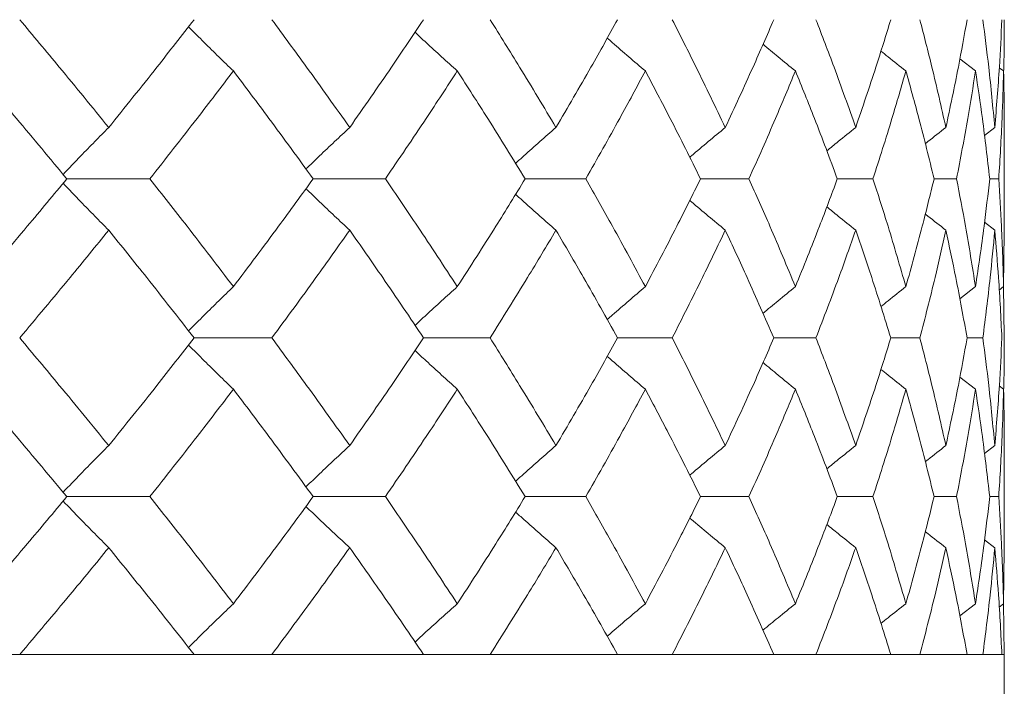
# Model space of a CAD drawing. Header units: inches. Extents: x -4 to 22.9, y -7.2 to 15.7.
# Tile 93 of 127: x 13.75 to 14.128, y 2.5 to 2.756. Entities that reach past the tile are written whole.
import ezdxf

# ---------------------------------------------------------------- set-up
doc = ezdxf.new("R2010")
doc.units = ezdxf.units.IN
doc.header["$MEASUREMENT"] = 0

msp = doc.modelspace()

# ---------------------------------------------------------------- linework, layer by layer
at = {"color": 7, "linetype": 'Continuous', "lineweight": 15}
for p, q in [((14.11733, 2.73604), (14.11132, 2.74072)), ((14.12811, 2.73604), (14.12646, 2.73731)), ((14.12472, 2.71434), (14.12075, 2.71126)), ((14.12834, 2.67402), (14.12834, 2.71522)), ((13.76843, 2.69462), (13.80032, 2.69462)), ((13.86301, 2.69462), (13.89075, 2.69462)), ((13.94441, 2.69462), (13.96771, 2.69462)), ((14.01175, 2.69462), (14.03034, 2.69462)), ((14.06427, 2.69462), (14.07796, 2.69462)), ((14.10142, 2.69462), (14.11005, 2.69462)), ((14.12278, 2.69462), (14.12625, 2.69462)), ((14.12472, 2.6749), (14.12079, 2.67795)), ((14.12811, 2.6532), (14.12831, 2.67402)), ((14.11733, 2.6532), (14.11128, 2.64849)), ((14.12811, 2.6532), (14.12642, 2.6519)), ((14.12834, 2.6335), (14.12811, 2.65367)), ((13.81731, 2.6335), (13.84716, 2.6335)), ((13.90542, 2.6335), (13.93097, 2.6335)), ((13.97989, 2.6335), (14.00086, 2.6335)), ((14.0399, 2.6335), (14.05606, 2.6335)), ((14.0848, 2.6335), (14.09597, 2.6335)), ((14.11409, 2.6335), (14.12015, 2.6335)), ((14.11733, 2.61381), (14.11132, 2.61849)), ((14.12811, 2.61381), (14.12646, 2.61508)), ((14.12472, 2.59217), (14.12075, 2.5891)), ((14.12834, 2.55208), (14.12834, 2.59305)), ((13.76843, 2.57254), (13.80032, 2.57254)), ((13.86301, 2.57254), (13.89075, 2.57254)), ((13.94441, 2.57254), (13.96771, 2.57254)), ((14.01175, 2.57254), (14.03034, 2.57254)), ((14.06427, 2.57254), (14.07796, 2.57254)), ((14.10142, 2.57254), (14.11005, 2.57254)), ((14.12278, 2.57254), (14.12625, 2.57254)), ((14.12472, 2.55294), (14.12079, 2.55597)), ((14.12811, 2.53142), (14.12831, 2.55208)), ((14.11733, 2.53142), (14.11128, 2.52676)), ((14.12811, 2.53142), (14.12642, 2.53013)), ((14.12834, 2.51192), (14.12811, 2.5319)), ((11.19234, 2.51192), (14.12834, 2.51192)), ((13.81731, 2.51192), (13.75035, 2.51192)), ((13.90542, 2.51192), (13.84716, 2.51192)), ((13.97989, 2.51192), (13.93097, 2.51192)), ((14.0399, 2.51192), (14.00086, 2.51192)), ((14.0848, 2.51192), (14.05606, 2.51192)), ((14.11409, 2.51192), (14.09597, 2.51192)), ((14.12745, 2.51192), (14.12015, 2.51192)), ((14.12834, 2.33192), (14.12834, 2.51192))]:
    msp.add_line(p, q, dxfattribs=at)
for points, knots in [([(13.78453, 2.71434), (13.77825, 2.72207), (13.76702, 2.73588), (13.75544, 2.74967), (13.75035, 2.75574)], [0, 0, 0, 0, 0.560136, 1, 1, 1, 1]), ([(13.78453, 2.71434), (13.79075, 2.72207), (13.80184, 2.73588), (13.81258, 2.74967), (13.81731, 2.75574)], [0, 0, 0, 0, 0.560136, 1, 1, 1, 1]), ([(13.8324, 2.73604), (13.83053, 2.73785), (13.82679, 2.74146), (13.82104, 2.74711), (13.81718, 2.75098), (13.81517, 2.75301)], [0, 0, 0, 0, 0.323206, 0.646412, 1, 1, 1, 1]), ([(13.87705, 2.71434), (13.87158, 2.72207), (13.86179, 2.73588), (13.85163, 2.74967), (13.84716, 2.75574)], [0, 0, 0, 0, 0.560136, 1, 1, 1, 1]), ([(13.87705, 2.71434), (13.88245, 2.72207), (13.89209, 2.73588), (13.90135, 2.74967), (13.90542, 2.75574)], [0, 0, 0, 0, 0.560136, 1, 1, 1, 1]), ([(13.95624, 2.71434), (13.95163, 2.72207), (13.94341, 2.73588), (13.93477, 2.74967), (13.93097, 2.75574)], [0, 0, 0, 0, 0.560136, 1, 1, 1, 1]), ([(13.95624, 2.71434), (13.96077, 2.72207), (13.96885, 2.73588), (13.97651, 2.74967), (13.97989, 2.75574)], [0, 0, 0, 0, 0.560136, 1, 1, 1, 1]), ([(14.02124, 2.71434), (14.01755, 2.72207), (14.01096, 2.73588), (14.00394, 2.74967), (14.00086, 2.75574)], [0, 0, 0, 0, 0.560136, 1, 1, 1, 1]), ([(14.02124, 2.71434), (14.02484, 2.72207), (14.03126, 2.73588), (14.03726, 2.74967), (14.0399, 2.75574)], [0, 0, 0, 0, 0.560136, 1, 1, 1, 1]), ([(14.07132, 2.71434), (14.06859, 2.72207), (14.06372, 2.73588), (14.0584, 2.74967), (14.05606, 2.75574)], [0, 0, 0, 0, 0.560136, 1, 1, 1, 1]), ([(14.07132, 2.71434), (14.07395, 2.72207), (14.07866, 2.73588), (14.08292, 2.74967), (14.0848, 2.75574)], [0, 0, 0, 0, 0.560136, 1, 1, 1, 1]), ([(14.10594, 2.71434), (14.1042, 2.72207), (14.1011, 2.73588), (14.09754, 2.74967), (14.09597, 2.75574)], [0, 0, 0, 0, 0.560136, 1, 1, 1, 1]), ([(14.10594, 2.71434), (14.10758, 2.72207), (14.11052, 2.73588), (14.113, 2.74967), (14.11409, 2.75574)], [0, 0, 0, 0, 0.560136, 1, 1, 1, 1]), ([(14.12472, 2.71434), (14.12399, 2.72207), (14.12269, 2.73588), (14.12093, 2.74967), (14.12015, 2.75574)], [0, 0, 0, 0, 0.560136, 1, 1, 1, 1]), ([(14.12472, 2.71434), (14.12536, 2.72207), (14.12649, 2.73588), (14.12716, 2.74967), (14.12745, 2.75574)], [0, 0, 0, 0, 0.560136, 1, 1, 1, 1]), ([(14.12811, 2.73536), (14.12814, 2.73609), (14.12836, 2.74288), (14.12835, 2.74967), (14.12834, 2.75574)], [0, 0, 0, 0, 0.10658, 1, 1, 1, 1]), ([(13.91837, 2.73604), (13.91637, 2.73785), (13.91235, 2.74146), (13.90694, 2.74641), (13.90355, 2.74958), (13.90215, 2.75089)], [0, 0, 0, 0, 0.368702, 0.737405, 1, 1, 1, 1]), ([(13.99056, 2.73604), (13.98844, 2.73785), (13.9842, 2.74146), (13.97932, 2.74567), (13.97658, 2.7481), (13.97593, 2.74867)], [0, 0, 0, 0, 0.432755, 0.865511, 1, 1, 1, 1]), ([(14.04818, 2.73604), (14.04596, 2.73784), (14.0418, 2.74124), (14.03768, 2.74468), (14.03575, 2.74628)], [0, 0, 0, 0, 0.532289, 1, 1, 1, 1]), ([(14.09059, 2.73604), (14.08831, 2.73784), (14.0851, 2.74037), (14.08193, 2.74294), (14.08101, 2.74367)], [0, 0, 0, 0, 0.712979, 1, 1, 1, 1]), ([(13.76843, 2.69462), (13.76202, 2.70235), (13.75057, 2.71616), (13.73877, 2.72996), (13.73359, 2.73604)], [0, 0, 0, 0, 0.560071, 1, 1, 1, 1]), ([(13.80032, 2.69462), (13.8064, 2.70235), (13.81727, 2.71616), (13.82778, 2.72996), (13.8324, 2.73604)], [0, 0, 0, 0, 0.5600706, 1, 1, 1, 1]), ([(13.86301, 2.69462), (13.8574, 2.70235), (13.84737, 2.71616), (13.83697, 2.72996), (13.8324, 2.73604)], [0, 0, 0, 0, 0.560071, 1, 1, 1, 1]), ([(13.89075, 2.69462), (13.89601, 2.70235), (13.90541, 2.71616), (13.91441, 2.72996), (13.91837, 2.73604)], [0, 0, 0, 0, 0.560071, 1, 1, 1, 1]), ([(13.94441, 2.69462), (13.93966, 2.70235), (13.93117, 2.71616), (13.92228, 2.72996), (13.91837, 2.73604)], [0, 0, 0, 0, 0.560071, 1, 1, 1, 1]), ([(13.96771, 2.69462), (13.97208, 2.70235), (13.9799, 2.71616), (13.98731, 2.72996), (13.99056, 2.73604)], [0, 0, 0, 0, 0.560071, 1, 1, 1, 1]), ([(14.01175, 2.69462), (14.00791, 2.70235), (14.00105, 2.71616), (13.99377, 2.72996), (13.99056, 2.73604)], [0, 0, 0, 0, 0.5600706, 1, 1, 1, 1]), ([(14.03034, 2.69462), (14.03378, 2.70235), (14.03994, 2.71616), (14.04566, 2.72996), (14.04818, 2.73604)], [0, 0, 0, 0, 0.5600706, 1, 1, 1, 1]), ([(14.06427, 2.69462), (14.06139, 2.70235), (14.05623, 2.71616), (14.05064, 2.72996), (14.04818, 2.73604)], [0, 0, 0, 0, 0.560071, 1, 1, 1, 1]), ([(14.07796, 2.69462), (14.08044, 2.70235), (14.08486, 2.71616), (14.08884, 2.72996), (14.09059, 2.73604)], [0, 0, 0, 0, 0.560071, 1, 1, 1, 1]), ([(14.10142, 2.69462), (14.09952, 2.70235), (14.09613, 2.71616), (14.09228, 2.72996), (14.09059, 2.73604)], [0, 0, 0, 0, 0.560071, 1, 1, 1, 1]), ([(14.11005, 2.69462), (14.11153, 2.70235), (14.11418, 2.71616), (14.11637, 2.72996), (14.11733, 2.73604)], [0, 0, 0, 0, 0.560071, 1, 1, 1, 1]), ([(14.12278, 2.69462), (14.12188, 2.70235), (14.12029, 2.71616), (14.11823, 2.72996), (14.11733, 2.73604)], [0, 0, 0, 0, 0.5600706, 1, 1, 1, 1]), ([(14.12625, 2.69462), (14.12672, 2.70235), (14.12756, 2.71616), (14.12794, 2.72996), (14.12811, 2.73604)], [0, 0, 0, 0, 0.560071, 1, 1, 1, 1]), ([(14.12831, 2.71522), (14.12832, 2.71608), (14.1284, 2.72303), (14.12824, 2.72996), (14.12811, 2.73604)], [0, 0, 0, 0, 0.124909, 1, 1, 1, 1]), ([(13.78453, 2.71434), (13.78274, 2.71253), (13.77916, 2.70892), (13.77331, 2.70292), (13.76928, 2.69869), (13.76701, 2.69632)], [0, 0, 0, 0, 0.3046918, 0.6093836, 1, 1, 1, 1]), ([(13.87705, 2.71434), (13.87511, 2.71253), (13.87123, 2.70892), (13.86563, 2.70361), (13.86198, 2.70008), (13.86025, 2.6984)], [0, 0, 0, 0, 0.3440179, 0.6880359, 1, 1, 1, 1]), ([(13.95624, 2.71434), (13.95418, 2.71253), (13.95005, 2.70892), (13.94487, 2.70432), (13.94178, 2.70152), (13.94073, 2.70056)], [0, 0, 0, 0, 0.39731, 0.79462, 1, 1, 1, 1]), ([(14.02124, 2.71434), (14.01907, 2.71253), (14.01473, 2.70891), (14.01018, 2.70509), (14.00783, 2.70305), (14.00761, 2.70286)], [0, 0, 0, 0, 0.475697, 0.951395, 1, 1, 1, 1]), ([(14.07132, 2.71434), (14.06907, 2.71253), (14.06535, 2.70955), (14.06166, 2.70653), (14.06021, 2.70534)], [0, 0, 0, 0, 0.60574, 1, 1, 1, 1]), ([(14.10594, 2.71434), (14.10363, 2.71254), (14.10098, 2.71047), (14.09836, 2.70837), (14.09802, 2.7081)], [0, 0, 0, 0, 0.872101, 1, 1, 1, 1]), ([(13.73359, 2.6532), (13.74018, 2.66093), (13.75196, 2.67473), (13.7634, 2.68854), (13.76843, 2.69462)], [0, 0, 0, 0, 0.559933, 1, 1, 1, 1]), ([(13.78453, 2.6749), (13.78274, 2.6767), (13.77916, 2.68032), (13.77331, 2.68631), (13.76928, 2.69054), (13.76702, 2.69292)], [0, 0, 0, 0, 0.304724, 0.609448, 1, 1, 1, 1]), ([(13.8324, 2.6532), (13.82651, 2.66093), (13.81599, 2.67473), (13.8051, 2.68854), (13.80032, 2.69462)], [0, 0, 0, 0, 0.559933, 1, 1, 1, 1]), ([(13.8324, 2.6532), (13.83821, 2.66093), (13.8486, 2.67473), (13.85861, 2.68854), (13.86301, 2.69462)], [0, 0, 0, 0, 0.559933, 1, 1, 1, 1]), ([(13.91837, 2.6532), (13.91332, 2.66093), (13.9043, 2.67473), (13.89489, 2.68854), (13.89075, 2.69462)], [0, 0, 0, 0, 0.559933, 1, 1, 1, 1]), ([(13.91837, 2.6532), (13.92334, 2.66093), (13.93221, 2.67473), (13.94068, 2.68854), (13.94441, 2.69462)], [0, 0, 0, 0, 0.559933, 1, 1, 1, 1]), ([(13.99056, 2.6532), (13.98641, 2.66093), (13.97899, 2.67473), (13.97115, 2.68854), (13.96771, 2.69462)], [0, 0, 0, 0, 0.559933, 1, 1, 1, 1]), ([(13.99056, 2.6532), (13.99463, 2.66093), (14.00189, 2.67473), (14.00874, 2.68854), (14.01175, 2.69462)], [0, 0, 0, 0, 0.559933, 1, 1, 1, 1]), ([(14.04818, 2.6532), (14.04497, 2.66093), (14.03923, 2.67473), (14.03305, 2.68854), (14.03034, 2.69462)], [0, 0, 0, 0, 0.559933, 1, 1, 1, 1]), ([(14.04818, 2.6532), (14.0513, 2.66093), (14.05688, 2.67473), (14.06201, 2.68854), (14.06427, 2.69462)], [0, 0, 0, 0, 0.559933, 1, 1, 1, 1]), ([(14.09059, 2.6532), (14.08835, 2.66093), (14.08436, 2.67473), (14.07991, 2.68854), (14.07796, 2.69462)], [0, 0, 0, 0, 0.559933, 1, 1, 1, 1]), ([(14.09059, 2.6532), (14.09273, 2.66093), (14.09656, 2.67473), (14.09993, 2.68854), (14.10142, 2.69462)], [0, 0, 0, 0, 0.559933, 1, 1, 1, 1]), ([(14.11733, 2.6532), (14.11609, 2.66093), (14.11389, 2.67473), (14.11122, 2.68854), (14.11005, 2.69462)], [0, 0, 0, 0, 0.559933, 1, 1, 1, 1]), ([(14.11733, 2.6532), (14.11847, 2.66093), (14.12051, 2.67473), (14.12208, 2.68854), (14.12278, 2.69462)], [0, 0, 0, 0, 0.559933, 1, 1, 1, 1]), ([(14.12811, 2.6532), (14.12788, 2.66093), (14.12749, 2.67473), (14.12663, 2.68854), (14.12625, 2.69462)], [0, 0, 0, 0, 0.559933, 1, 1, 1, 1]), ([(13.87705, 2.6749), (13.87511, 2.6767), (13.87123, 2.68032), (13.86563, 2.68563), (13.86198, 2.68916), (13.86025, 2.69083)], [0, 0, 0, 0, 0.344118, 0.688236, 1, 1, 1, 1]), ([(13.95624, 2.6749), (13.95418, 2.6767), (13.95005, 2.68032), (13.94487, 2.68491), (13.94179, 2.68772), (13.94074, 2.68867)], [0, 0, 0, 0, 0.39754, 0.795081, 1, 1, 1, 1]), ([(14.02124, 2.6749), (14.01907, 2.67671), (14.01473, 2.68032), (14.01019, 2.68415), (14.00783, 2.68618), (14.00762, 2.68637)], [0, 0, 0, 0, 0.476197, 0.952395, 1, 1, 1, 1]), ([(14.07132, 2.6749), (14.06907, 2.6767), (14.06536, 2.67968), (14.06168, 2.68269), (14.06023, 2.68388)], [0, 0, 0, 0, 0.60689, 1, 1, 1, 1]), ([(14.10594, 2.6749), (14.10363, 2.6767), (14.10099, 2.67876), (14.09838, 2.68085), (14.09805, 2.68111)], [0, 0, 0, 0, 0.875383, 1, 1, 1, 1]), ([(13.75035, 2.6335), (13.75682, 2.64122), (13.76839, 2.65502), (13.7796, 2.66882), (13.78453, 2.6749)], [0, 0, 0, 0, 0.559868, 1, 1, 1, 1]), ([(13.81731, 2.6335), (13.81129, 2.64122), (13.80053, 2.65502), (13.78942, 2.66882), (13.78453, 2.6749)], [0, 0, 0, 0, 0.559868, 1, 1, 1, 1]), ([(13.84716, 2.6335), (13.85284, 2.64122), (13.86299, 2.65502), (13.87276, 2.66882), (13.87705, 2.6749)], [0, 0, 0, 0, 0.5598675, 1, 1, 1, 1]), ([(13.90542, 2.6335), (13.90023, 2.64122), (13.89096, 2.65502), (13.8813, 2.66882), (13.87705, 2.6749)], [0, 0, 0, 0, 0.559868, 1, 1, 1, 1]), ([(13.93097, 2.6335), (13.9358, 2.64122), (13.94442, 2.65502), (13.95263, 2.66882), (13.95624, 2.6749)], [0, 0, 0, 0, 0.559868, 1, 1, 1, 1]), ([(13.97989, 2.6335), (13.97559, 2.64122), (13.9679, 2.65502), (13.95981, 2.66882), (13.95624, 2.6749)], [0, 0, 0, 0, 0.5598675, 1, 1, 1, 1]), ([(14.00086, 2.6335), (14.00478, 2.64122), (14.01177, 2.65502), (14.01834, 2.66882), (14.02124, 2.6749)], [0, 0, 0, 0, 0.559868, 1, 1, 1, 1]), ([(14.0399, 2.6335), (14.03653, 2.64122), (14.03052, 2.65502), (14.02407, 2.66882), (14.02124, 2.6749)], [0, 0, 0, 0, 0.559868, 1, 1, 1, 1]), ([(14.05606, 2.6335), (14.05903, 2.64122), (14.06433, 2.65502), (14.06918, 2.66882), (14.07132, 2.6749)], [0, 0, 0, 0, 0.559868, 1, 1, 1, 1]), ([(14.0848, 2.6335), (14.0824, 2.64122), (14.07812, 2.65502), (14.0734, 2.66882), (14.07132, 2.6749)], [0, 0, 0, 0, 0.5598675, 1, 1, 1, 1]), ([(14.09597, 2.6335), (14.09795, 2.64122), (14.10149, 2.65502), (14.10458, 2.66882), (14.10594, 2.6749)], [0, 0, 0, 0, 0.559868, 1, 1, 1, 1]), ([(14.11409, 2.6335), (14.11269, 2.64122), (14.11019, 2.65502), (14.10724, 2.66882), (14.10594, 2.6749)], [0, 0, 0, 0, 0.559868, 1, 1, 1, 1]), ([(14.12015, 2.6335), (14.12113, 2.64122), (14.12287, 2.65502), (14.12416, 2.66882), (14.12472, 2.6749)], [0, 0, 0, 0, 0.559868, 1, 1, 1, 1]), ([(14.12745, 2.6335), (14.12707, 2.64122), (14.12638, 2.65502), (14.12523, 2.66882), (14.12472, 2.6749)], [0, 0, 0, 0, 0.559868, 1, 1, 1, 1]), ([(13.8324, 2.6532), (13.83053, 2.65139), (13.82679, 2.64778), (13.82104, 2.64213), (13.81718, 2.63825), (13.81517, 2.63622)], [0, 0, 0, 0, 0.323147, 0.646295, 1, 1, 1, 1]), ([(13.91837, 2.6532), (13.91637, 2.65139), (13.91235, 2.64778), (13.90694, 2.64283), (13.90355, 2.63966), (13.90214, 2.63834)], [0, 0, 0, 0, 0.368553, 0.737106, 1, 1, 1, 1]), ([(13.99056, 2.6532), (13.98844, 2.65139), (13.9842, 2.64777), (13.97932, 2.64356), (13.97657, 2.64114), (13.97592, 2.64056)], [0, 0, 0, 0, 0.432425, 0.864851, 1, 1, 1, 1]), ([(14.04818, 2.6532), (14.04596, 2.65139), (14.0418, 2.648), (14.03766, 2.64455), (14.03573, 2.64294)], [0, 0, 0, 0, 0.531557, 1, 1, 1, 1]), ([(14.09059, 2.6532), (14.08831, 2.65139), (14.08509, 2.64886), (14.08191, 2.64629), (14.08099, 2.64554)], [0, 0, 0, 0, 0.711142, 1, 1, 1, 1]), ([(13.78453, 2.59217), (13.77825, 2.59988), (13.76701, 2.61364), (13.75544, 2.62743), (13.75035, 2.6335)], [0, 0, 0, 0, 0.55973, 1, 1, 1, 1]), ([(13.78453, 2.59217), (13.79075, 2.59988), (13.80185, 2.61364), (13.81258, 2.62743), (13.81731, 2.6335)], [0, 0, 0, 0, 0.55973, 1, 1, 1, 1]), ([(13.87705, 2.59217), (13.87158, 2.59988), (13.86179, 2.61364), (13.85163, 2.62743), (13.84716, 2.6335)], [0, 0, 0, 0, 0.55973, 1, 1, 1, 1]), ([(13.87705, 2.59217), (13.88245, 2.59988), (13.8921, 2.61364), (13.90135, 2.62743), (13.90542, 2.6335)], [0, 0, 0, 0, 0.55973, 1, 1, 1, 1]), ([(13.95624, 2.59217), (13.95164, 2.59988), (13.9434, 2.61364), (13.93477, 2.62743), (13.93097, 2.6335)], [0, 0, 0, 0, 0.55973, 1, 1, 1, 1]), ([(13.95624, 2.59217), (13.96077, 2.59988), (13.96885, 2.61364), (13.97651, 2.62743), (13.97989, 2.6335)], [0, 0, 0, 0, 0.55973, 1, 1, 1, 1]), ([(14.02124, 2.59217), (14.01755, 2.59988), (14.01096, 2.61364), (14.00395, 2.62743), (14.00086, 2.6335)], [0, 0, 0, 0, 0.55973, 1, 1, 1, 1]), ([(14.02124, 2.59217), (14.02484, 2.59988), (14.03127, 2.61364), (14.03726, 2.62743), (14.0399, 2.6335)], [0, 0, 0, 0, 0.55973, 1, 1, 1, 1]), ([(14.07132, 2.59217), (14.06859, 2.59988), (14.06371, 2.61364), (14.0584, 2.62743), (14.05606, 2.6335)], [0, 0, 0, 0, 0.55973, 1, 1, 1, 1]), ([(14.07132, 2.59217), (14.07395, 2.59988), (14.07866, 2.61364), (14.08292, 2.62743), (14.0848, 2.6335)], [0, 0, 0, 0, 0.55973, 1, 1, 1, 1]), ([(14.10594, 2.59217), (14.1042, 2.59988), (14.10109, 2.61364), (14.09754, 2.62743), (14.09597, 2.6335)], [0, 0, 0, 0, 0.55973, 1, 1, 1, 1]), ([(14.10594, 2.59217), (14.10758, 2.59988), (14.11052, 2.61364), (14.113, 2.62743), (14.11409, 2.6335)], [0, 0, 0, 0, 0.55973, 1, 1, 1, 1]), ([(14.12472, 2.59217), (14.12399, 2.59988), (14.12269, 2.61364), (14.12093, 2.62743), (14.12015, 2.6335)], [0, 0, 0, 0, 0.55973, 1, 1, 1, 1]), ([(14.12472, 2.59217), (14.12536, 2.59988), (14.12649, 2.61364), (14.12716, 2.62743), (14.12745, 2.6335)], [0, 0, 0, 0, 0.55973, 1, 1, 1, 1]), ([(14.12811, 2.61313), (14.12814, 2.61385), (14.12836, 2.62064), (14.12835, 2.62743), (14.12834, 2.6335)], [0, 0, 0, 0, 0.106178, 1, 1, 1, 1]), ([(13.8324, 2.61381), (13.83053, 2.61561), (13.82679, 2.61923), (13.82104, 2.62487), (13.81718, 2.62874), (13.81517, 2.63076)], [0, 0, 0, 0, 0.3233149, 0.6466297, 1, 1, 1, 1]), ([(13.91837, 2.61381), (13.91637, 2.61561), (13.91235, 2.61923), (13.90694, 2.62417), (13.90355, 2.62733), (13.90215, 2.62865)], [0, 0, 0, 0, 0.368829, 0.737658, 1, 1, 1, 1]), ([(13.99056, 2.61381), (13.98844, 2.61561), (13.9842, 2.61923), (13.97932, 2.62343), (13.97657, 2.62585), (13.97593, 2.62643)], [0, 0, 0, 0, 0.432912, 0.865823, 1, 1, 1, 1]), ([(14.04818, 2.61381), (14.04596, 2.61561), (14.0418, 2.619), (14.03767, 2.62244), (14.03574, 2.62404)], [0, 0, 0, 0, 0.532499, 1, 1, 1, 1]), ([(14.09059, 2.61381), (14.0883, 2.61561), (14.0851, 2.61814), (14.08192, 2.6207), (14.08101, 2.62144)], [0, 0, 0, 0, 0.713291, 1, 1, 1, 1]), ([(13.76843, 2.57254), (13.76202, 2.58023), (13.75056, 2.59398), (13.73878, 2.60775), (13.73359, 2.61381)], [0, 0, 0, 0, 0.559665, 1, 1, 1, 1]), ([(13.80032, 2.57254), (13.8064, 2.58023), (13.81728, 2.59398), (13.82778, 2.60775), (13.8324, 2.61381)], [0, 0, 0, 0, 0.559665, 1, 1, 1, 1]), ([(13.86301, 2.57254), (13.8574, 2.58023), (13.84737, 2.59398), (13.83698, 2.60775), (13.8324, 2.61381)], [0, 0, 0, 0, 0.559665, 1, 1, 1, 1]), ([(13.89075, 2.57254), (13.89601, 2.58023), (13.90541, 2.59398), (13.91441, 2.60775), (13.91837, 2.61381)], [0, 0, 0, 0, 0.559665, 1, 1, 1, 1]), ([(13.94441, 2.57254), (13.93966, 2.58023), (13.93117, 2.59398), (13.92229, 2.60775), (13.91837, 2.61381)], [0, 0, 0, 0, 0.559665, 1, 1, 1, 1]), ([(13.96771, 2.57254), (13.97208, 2.58023), (13.97991, 2.59398), (13.9873, 2.60775), (13.99056, 2.61381)], [0, 0, 0, 0, 0.559665, 1, 1, 1, 1]), ([(14.01175, 2.57254), (14.00791, 2.58023), (14.00104, 2.59398), (13.99377, 2.60775), (13.99056, 2.61381)], [0, 0, 0, 0, 0.559665, 1, 1, 1, 1]), ([(14.03034, 2.57254), (14.03378, 2.58023), (14.03994, 2.59398), (14.04566, 2.60775), (14.04818, 2.61381)], [0, 0, 0, 0, 0.559665, 1, 1, 1, 1]), ([(14.06427, 2.57254), (14.06139, 2.58023), (14.05623, 2.59398), (14.05064, 2.60775), (14.04818, 2.61381)], [0, 0, 0, 0, 0.5596645, 1, 1, 1, 1]), ([(14.07796, 2.57254), (14.08044, 2.58023), (14.08486, 2.59398), (14.08884, 2.60775), (14.09059, 2.61381)], [0, 0, 0, 0, 0.5596645, 1, 1, 1, 1]), ([(14.10142, 2.57254), (14.09952, 2.58023), (14.09612, 2.59398), (14.09228, 2.60775), (14.09059, 2.61381)], [0, 0, 0, 0, 0.559665, 1, 1, 1, 1]), ([(14.11005, 2.57254), (14.11153, 2.58023), (14.11418, 2.59398), (14.11637, 2.60775), (14.11733, 2.61381)], [0, 0, 0, 0, 0.559665, 1, 1, 1, 1]), ([(14.12278, 2.57254), (14.12188, 2.58023), (14.12029, 2.59398), (14.11823, 2.60775), (14.11733, 2.61381)], [0, 0, 0, 0, 0.559665, 1, 1, 1, 1]), ([(14.12625, 2.57254), (14.12672, 2.58023), (14.12756, 2.59398), (14.12794, 2.60775), (14.12811, 2.61381)], [0, 0, 0, 0, 0.559665, 1, 1, 1, 1]), ([(14.12831, 2.59305), (14.12832, 2.59391), (14.1284, 2.60082), (14.12824, 2.60775), (14.12811, 2.61381)], [0, 0, 0, 0, 0.124375, 1, 1, 1, 1]), ([(13.78453, 2.59217), (13.78274, 2.59037), (13.77915, 2.58676), (13.7733, 2.58079), (13.76927, 2.57659), (13.76701, 2.57423)], [0, 0, 0, 0, 0.305232, 0.610464, 1, 1, 1, 1]), ([(13.87705, 2.59217), (13.87511, 2.59037), (13.87123, 2.58676), (13.86562, 2.58148), (13.86198, 2.57797), (13.86025, 2.5763)], [0, 0, 0, 0, 0.344629, 0.689258, 1, 1, 1, 1]), ([(13.95624, 2.59217), (13.95418, 2.59037), (13.95004, 2.58676), (13.94486, 2.58219), (13.94178, 2.5794), (13.94073, 2.57845)], [0, 0, 0, 0, 0.398014, 0.796028, 1, 1, 1, 1]), ([(14.02124, 2.59217), (14.01906, 2.59037), (14.01472, 2.58676), (14.01018, 2.58295), (14.00782, 2.58092), (14.00761, 2.58074)], [0, 0, 0, 0, 0.47653, 0.95306, 1, 1, 1, 1]), ([(14.07132, 2.59217), (14.06906, 2.59037), (14.06535, 2.5874), (14.06166, 2.58439), (14.06021, 2.58321)], [0, 0, 0, 0, 0.606782, 1, 1, 1, 1]), ([(14.10594, 2.59217), (14.10363, 2.59037), (14.10098, 2.58831), (14.09836, 2.58622), (14.09802, 2.58596)], [0, 0, 0, 0, 0.873558, 1, 1, 1, 1]), ([(13.73359, 2.53142), (13.74018, 2.53909), (13.75197, 2.55278), (13.7634, 2.5665), (13.76843, 2.57254)], [0, 0, 0, 0, 0.5595273, 1, 1, 1, 1]), ([(13.78453, 2.55294), (13.78274, 2.55474), (13.77914, 2.55834), (13.77329, 2.5643), (13.76927, 2.5685), (13.76702, 2.57085)], [0, 0, 0, 0, 0.305466, 0.610932, 1, 1, 1, 1]), ([(13.8324, 2.53142), (13.82651, 2.53909), (13.81598, 2.55278), (13.80511, 2.5665), (13.80032, 2.57254)], [0, 0, 0, 0, 0.559527, 1, 1, 1, 1]), ([(13.8324, 2.53142), (13.83821, 2.53909), (13.8486, 2.55278), (13.8586, 2.5665), (13.86301, 2.57254)], [0, 0, 0, 0, 0.559527, 1, 1, 1, 1]), ([(13.91837, 2.53142), (13.91332, 2.53909), (13.9043, 2.55278), (13.89489, 2.5665), (13.89075, 2.57254)], [0, 0, 0, 0, 0.559527, 1, 1, 1, 1]), ([(13.91837, 2.53142), (13.92334, 2.53909), (13.93222, 2.55278), (13.94068, 2.5665), (13.94441, 2.57254)], [0, 0, 0, 0, 0.559527, 1, 1, 1, 1]), ([(13.99056, 2.53142), (13.98641, 2.53909), (13.97898, 2.55278), (13.97115, 2.5665), (13.96771, 2.57254)], [0, 0, 0, 0, 0.559527, 1, 1, 1, 1]), ([(13.99056, 2.53142), (13.99463, 2.53909), (14.0019, 2.55278), (14.00873, 2.5665), (14.01175, 2.57254)], [0, 0, 0, 0, 0.559527, 1, 1, 1, 1]), ([(14.04818, 2.53142), (14.04497, 2.53909), (14.03922, 2.55278), (14.03305, 2.5665), (14.03034, 2.57254)], [0, 0, 0, 0, 0.559527, 1, 1, 1, 1]), ([(14.04818, 2.53142), (14.0513, 2.53909), (14.05688, 2.55278), (14.06201, 2.5665), (14.06427, 2.57254)], [0, 0, 0, 0, 0.559527, 1, 1, 1, 1]), ([(14.09059, 2.53142), (14.08835, 2.53909), (14.08435, 2.55278), (14.07991, 2.5665), (14.07796, 2.57254)], [0, 0, 0, 0, 0.559527, 1, 1, 1, 1]), ([(14.09059, 2.53142), (14.09273, 2.53909), (14.09656, 2.55278), (14.09993, 2.5665), (14.10142, 2.57254)], [0, 0, 0, 0, 0.5595273, 1, 1, 1, 1]), ([(14.11733, 2.53142), (14.11609, 2.53909), (14.11388, 2.55278), (14.11122, 2.5665), (14.11005, 2.57254)], [0, 0, 0, 0, 0.559527, 1, 1, 1, 1]), ([(14.11733, 2.53142), (14.11847, 2.53909), (14.12051, 2.55278), (14.12208, 2.5665), (14.12278, 2.57254)], [0, 0, 0, 0, 0.559527, 1, 1, 1, 1]), ([(14.12811, 2.53142), (14.12788, 2.53909), (14.12749, 2.55278), (14.12663, 2.5665), (14.12625, 2.57254)], [0, 0, 0, 0, 0.559527, 1, 1, 1, 1]), ([(13.87705, 2.55294), (13.87511, 2.55474), (13.87122, 2.55834), (13.86561, 2.56361), (13.86197, 2.56712), (13.86025, 2.56878)], [0, 0, 0, 0, 0.344955, 0.68991, 1, 1, 1, 1]), ([(13.95624, 2.55294), (13.95417, 2.55474), (13.95003, 2.55834), (13.94486, 2.5629), (13.94178, 2.56569), (13.94074, 2.56663)], [0, 0, 0, 0, 0.398509, 0.797018, 1, 1, 1, 1]), ([(14.02124, 2.55294), (14.01906, 2.55474), (14.01471, 2.55835), (14.01017, 2.56214), (14.00782, 2.56416), (14.00762, 2.56434)], [0, 0, 0, 0, 0.477365, 0.954731, 1, 1, 1, 1]), ([(14.07132, 2.55294), (14.06906, 2.55474), (14.06535, 2.5577), (14.06167, 2.56069), (14.06023, 2.56187)], [0, 0, 0, 0, 0.608395, 1, 1, 1, 1]), ([(14.10594, 2.55294), (14.10363, 2.55474), (14.10099, 2.55678), (14.09837, 2.55886), (14.09805, 2.55911)], [0, 0, 0, 0, 0.877599, 1, 1, 1, 1]), ([(13.75035, 2.51192), (13.75682, 2.51956), (13.76839, 2.53322), (13.7796, 2.54691), (13.78453, 2.55294)], [0, 0, 0, 0, 0.559462, 1, 1, 1, 1]), ([(13.81731, 2.51192), (13.81129, 2.51956), (13.80053, 2.53322), (13.78942, 2.54691), (13.78453, 2.55294)], [0, 0, 0, 0, 0.559462, 1, 1, 1, 1]), ([(13.84716, 2.51192), (13.85284, 2.51956), (13.86299, 2.53322), (13.87275, 2.54691), (13.87705, 2.55294)], [0, 0, 0, 0, 0.559462, 1, 1, 1, 1]), ([(13.90542, 2.51192), (13.90023, 2.51956), (13.89095, 2.53322), (13.8813, 2.54691), (13.87705, 2.55294)], [0, 0, 0, 0, 0.559462, 1, 1, 1, 1]), ([(13.93097, 2.51192), (13.9358, 2.51956), (13.94442, 2.53322), (13.95263, 2.54691), (13.95624, 2.55294)], [0, 0, 0, 0, 0.559462, 1, 1, 1, 1]), ([(13.97989, 2.51192), (13.97559, 2.51956), (13.9679, 2.53322), (13.95981, 2.54691), (13.95624, 2.55294)], [0, 0, 0, 0, 0.559462, 1, 1, 1, 1]), ([(14.00086, 2.51192), (14.00478, 2.51956), (14.01178, 2.53322), (14.01834, 2.54691), (14.02124, 2.55294)], [0, 0, 0, 0, 0.559462, 1, 1, 1, 1]), ([(14.0399, 2.51192), (14.03653, 2.51956), (14.03051, 2.53322), (14.02407, 2.54691), (14.02124, 2.55294)], [0, 0, 0, 0, 0.559462, 1, 1, 1, 1]), ([(14.05606, 2.51192), (14.05903, 2.51956), (14.06433, 2.53322), (14.06918, 2.54691), (14.07132, 2.55294)], [0, 0, 0, 0, 0.559462, 1, 1, 1, 1]), ([(14.0848, 2.51192), (14.0824, 2.51956), (14.07812, 2.53322), (14.0734, 2.54691), (14.07132, 2.55294)], [0, 0, 0, 0, 0.559462, 1, 1, 1, 1]), ([(14.09597, 2.51192), (14.09795, 2.51956), (14.1015, 2.53322), (14.10458, 2.54691), (14.10594, 2.55294)], [0, 0, 0, 0, 0.559462, 1, 1, 1, 1]), ([(14.11409, 2.51192), (14.11269, 2.51956), (14.11019, 2.53322), (14.10724, 2.54691), (14.10594, 2.55294)], [0, 0, 0, 0, 0.559462, 1, 1, 1, 1]), ([(14.12015, 2.51192), (14.12113, 2.51956), (14.12287, 2.53322), (14.12416, 2.54691), (14.12472, 2.55294)], [0, 0, 0, 0, 0.559462, 1, 1, 1, 1]), ([(14.12745, 2.51192), (14.12707, 2.51956), (14.12638, 2.53322), (14.12523, 2.54691), (14.12472, 2.55294)], [0, 0, 0, 0, 0.559462, 1, 1, 1, 1]), ([(13.8324, 2.53142), (13.83052, 2.52963), (13.82677, 2.52603), (13.82102, 2.52044), (13.81717, 2.51661), (13.81517, 2.51462)], [0, 0, 0, 0, 0.324397, 0.648795, 1, 1, 1, 1]), ([(13.91837, 2.53142), (13.91636, 2.52963), (13.91233, 2.52603), (13.90692, 2.52113), (13.90354, 2.518), (13.90214, 2.51671)], [0, 0, 0, 0, 0.369977, 0.739953, 1, 1, 1, 1]), ([(13.99056, 2.53142), (13.98843, 2.52963), (13.98418, 2.52603), (13.97929, 2.52186), (13.97656, 2.51947), (13.97592, 2.51891)], [0, 0, 0, 0, 0.434088, 0.868175, 1, 1, 1, 1]), ([(14.04818, 2.53142), (14.04596, 2.52963), (14.04179, 2.52626), (14.03766, 2.52285), (14.03573, 2.52126)], [0, 0, 0, 0, 0.533578, 1, 1, 1, 1]), ([(14.09059, 2.53142), (14.0883, 2.52963), (14.08509, 2.52712), (14.0819, 2.52457), (14.08099, 2.52384)], [0, 0, 0, 0, 0.713818, 1, 1, 1, 1])]:
    msp.add_open_spline(points, degree=3, knots=knots, dxfattribs=at)

doc.saveas('drawing.dxf')
